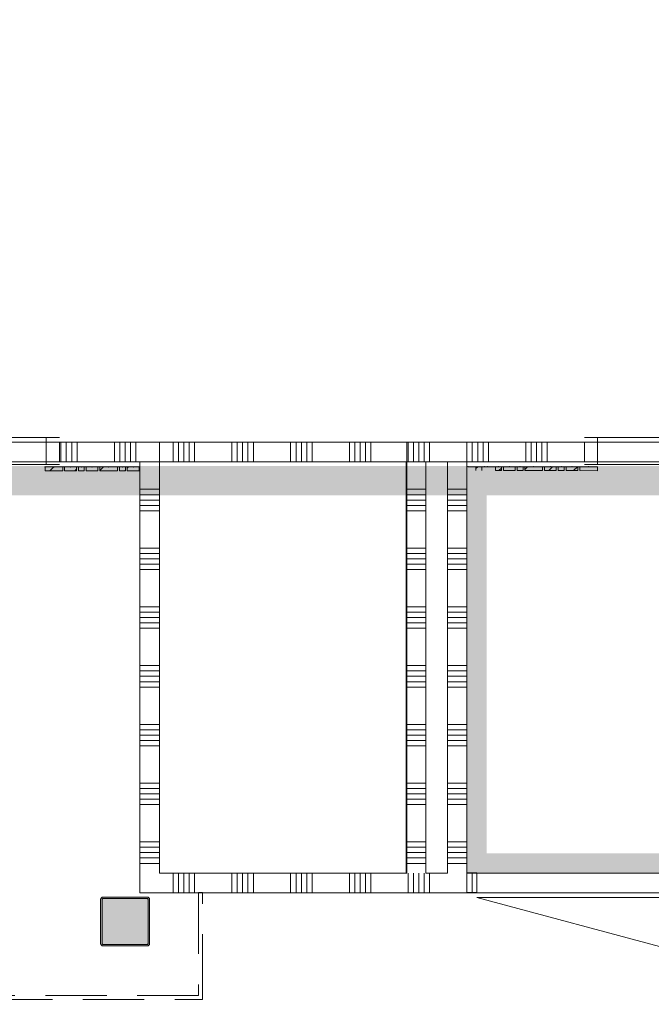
# Model space of a CAD drawing. Header units: millimetres. Extents: x -850 to 154668, y -24973 to 71030.
# Tile 34 of 212: x 57307 to 60531, y 8280 to 13308. Entities that reach past the tile are written whole.
import ezdxf

# ---------------------------------------------------------------- set-up
doc = ezdxf.new("R2010")
doc.units = ezdxf.units.MM
doc.header["$MEASUREMENT"] = 0
doc.linetypes.add('B0703', pattern=[468.700004, 312.5, -156.200004])
for name, color, linetype in [('Info Wandafwerking aanduiding', 7, 'Continuous'), ('Info Wandafwerking aanduiding Doorsnede-arcering', 7, 'Continuous'), ('New_22 NC Binnenwanden', 7, 'Continuous'), ('New_22 NC Binnenwanden Deuren', 7, 'Continuous'), ('New_22 NC Binnenwanden Doorsnede-arcering', 7, 'Continuous'), ('New_22 NC Binnenwanden Laagscheidingslijnen', 7, 'Continuous'), ('New_22 NC Binnenwanden Ramen', 7, 'Continuous'), ('New_23 Vloeren', 7, 'Continuous'), ('New_Info Wandafwerking aanduiding', 7, 'Continuous'), ('New_Info Wandafwerking aanduiding Doorsnede-arcering', 7, 'Continuous'), ('New_Z Ruimtefuncties Zone omranding', 7, 'Continuous'), ('S-COLS-____-OTLN.RVT S', 7, 'Continuous'), ('S-COLS-____-OTLN.RVT S 2D arcering', 7, 'Continuous')]:
    doc.layers.add(name, color=color, linetype=linetype)
pattern_1 = [(45, (0, 0), (-63.63961, 63.63961), [])]

# ---------------------------------------------------------------- blocks, each defined once
blk = doc.blocks.new('Slab_4_2', base_point=(42240, 24215))
at = {"layer": 'New_23 Vloeren', "color": 1, "linetype": 'Continuous', "lineweight": 0, "flags": 128}
blk.add_lwpolyline([(51510, 12150), (51510, 15160), (61810, 15160), (61810, 12150, -0.414214), (60810, 11150), (59283.4, 11150), (59283.4, 8949.2), (58020, 8949.2), (58020, 11150), (52510, 11150, -0.414214)], format="xyb", close=True, dxfattribs=at)
blk = doc.blocks.new('*X204')
at = {"layer": 'New_22 NC Binnenwanden Doorsnede-arcering', "color": 254, "linetype": 'Continuous', "lineweight": 0, "true_color": 0xe9ebeb}
for p, q in [((57920, 10909.7), (58020, 10909.7)), ((57920, 10882.3), (58020, 10882.3)), ((57920, 10854.9), (58020, 10854.9)), ((57920, 10827.4), (58020, 10827.4)), ((57920, 10800), (58020, 10800)), ((57920, 10609.7), (58020, 10609.7)), ((57920, 10582.3), (58020, 10582.3)), ((57920, 10554.9), (58020, 10554.9)), ((57920, 10527.4), (58020, 10527.4)), ((57920, 10500), (58020, 10500)), ((57920, 10309.7), (58020, 10309.7)), ((57920, 10282.3), (58020, 10282.3)), ((57920, 10254.9), (58020, 10254.9)), ((57920, 10227.4), (58020, 10227.4)), ((57920, 10200), (58020, 10200)), ((57920, 10009.7), (58020, 10009.7)), ((57920, 9982.3), (58020, 9982.3)), ((57920, 9954.9), (58020, 9954.9)), ((57920, 9927.4), (58020, 9927.4)), ((57920, 9900), (58020, 9900)), ((57920, 9709.7), (58020, 9709.7)), ((57920, 9682.3), (58020, 9682.3)), ((57920, 9654.9), (58020, 9654.9)), ((57920, 9627.4), (58020, 9627.4)), ((57920, 9600), (58020, 9600)), ((57920, 9409.7), (58020, 9409.7)), ((57920, 9382.3), (58020, 9382.3)), ((57920, 9354.9), (58020, 9354.9)), ((57920, 9327.4), (58020, 9327.4)), ((57920, 9300), (58020, 9300)), ((57920, 9109.7), (58020, 9109.7)), ((57920, 9082.3), (58020, 9082.3)), ((57920, 9054.9), (58020, 9054.9)), ((57920, 9027.4), (58020, 9027.4)), ((57920, 9000), (58020, 9000))]:
    blk.add_line(p, q, dxfattribs=at)
blk = doc.blocks.new('Wall_37_2', base_point=(58020, 8950))
at = {"layer": 'New_22 NC Binnenwanden', "color": 8, "linetype": 'Continuous', "lineweight": 0, "true_color": 0x778488, "flags": 128}
for points in [[(58020, 11050), (57920, 11050)], [(57920, 11050), (57920, 8850)], [(58020, 8950), (58020, 11050)], [(57920, 8850), (58020, 8850)]]:
    blk.add_lwpolyline(points, dxfattribs=at)
at = {"layer": 'New_22 NC Binnenwanden', "color": 8, "lineweight": 0, "true_color": 0x778488}
blk.add_blockref('*X204', (0, 0), dxfattribs=at)
blk = doc.blocks.new('*X208')
at = {"layer": 'New_22 NC Binnenwanden Doorsnede-arcering', "color": 254, "linetype": 'Continuous', "lineweight": 0, "true_color": 0xe9ebeb}
for p, q in [((58090.3, 8916), (58090.3, 8950)), ((58117.7, 8916), (58117.7, 8950)), ((58145.1, 8916), (58145.1, 8950)), ((58172.6, 8916), (58172.6, 8950)), ((58200, 8916), (58200, 8950)), ((58390.3, 8916), (58390.3, 8950)), ((58417.7, 8916), (58417.7, 8950)), ((58445.1, 8916), (58445.1, 8950)), ((58472.6, 8916), (58472.6, 8950)), ((58500, 8916), (58500, 8950)), ((58690.3, 8916), (58690.3, 8950)), ((58717.7, 8916), (58717.7, 8950)), ((58745.1, 8916), (58745.1, 8950)), ((58772.6, 8916), (58772.6, 8950)), ((58800, 8916), (58800, 8950)), ((58990.3, 8916), (58990.3, 8950)), ((59017.7, 8916), (59017.7, 8950)), ((59045.1, 8916), (59045.1, 8950)), ((59072.6, 8916), (59072.6, 8950)), ((59100, 8916), (59100, 8950)), ((59290.3, 8916), (59290.3, 8950)), ((59317.7, 8916), (59317.7, 8950)), ((59345.1, 8916), (59345.1, 8950)), ((59372.6, 8916), (59372.6, 8950)), ((59400, 8916), (59400, 8950)), ((58090.3, 8850), (58090.3, 8916)), ((58117.7, 8850), (58117.7, 8916)), ((58145.1, 8850), (58145.1, 8916)), ((58172.6, 8850), (58172.6, 8916)), ((58200, 8850), (58200, 8916)), ((58390.3, 8850), (58390.3, 8916)), ((58417.7, 8850), (58417.7, 8916)), ((58445.1, 8850), (58445.1, 8916)), ((58472.6, 8850), (58472.6, 8916)), ((58500, 8850), (58500, 8916)), ((58690.3, 8850), (58690.3, 8916)), ((58717.7, 8850), (58717.7, 8916)), ((58745.1, 8850), (58745.1, 8916)), ((58772.6, 8850), (58772.6, 8916)), ((58800, 8850), (58800, 8916)), ((58990.3, 8850), (58990.3, 8916)), ((59017.7, 8850), (59017.7, 8916)), ((59045.1, 8850), (59045.1, 8916)), ((59072.6, 8850), (59072.6, 8916)), ((59100, 8850), (59100, 8916)), ((59290.3, 8850), (59290.3, 8916)), ((59317.7, 8850), (59317.7, 8916)), ((59345.1, 8850), (59345.1, 8916)), ((59372.6, 8850), (59372.6, 8916)), ((59400, 8850), (59400, 8916))]:
    blk.add_line(p, q, dxfattribs=at)
blk = doc.blocks.new('Wall_38_2', base_point=(58020, 8950))
at = {"layer": 'New_22 NC Binnenwanden', "color": 8, "linetype": 'Continuous', "lineweight": 0, "true_color": 0x778488, "flags": 128}
for points in [[(59280.4, 8950), (58020, 8950)], [(59490.2, 8950), (59380.4, 8950)], [(59590.2, 8850), (59590.2, 8950)], [(58020, 8850), (59590.2, 8850)]]:
    blk.add_lwpolyline(points, dxfattribs=at)
at = {"layer": 'New_22 NC Binnenwanden', "color": 8, "lineweight": 0, "true_color": 0x778488}
blk.add_blockref('*X208', (0, 0), dxfattribs=at)
blk = doc.blocks.new('*X223')
at = {"layer": 'New_22 NC Binnenwanden Doorsnede-arcering', "color": 254, "linetype": 'Continuous', "lineweight": 0, "true_color": 0xe9ebeb}
for p, q in [((59590.3, 8916), (59590.3, 8950.8)), ((59617.7, 8916), (59617.7, 8950.8)), ((59590.3, 8850.8), (59590.3, 8916)), ((59617.7, 8850.8), (59617.7, 8916))]:
    blk.add_line(p, q, dxfattribs=at)
blk = doc.blocks.new('*X224')
at = {"layer": 'New_22 NC Binnenwanden Doorsnede-arcering', "color": 254, "linetype": 'Continuous', "lineweight": 0, "true_color": 0xe9ebeb}
for p, q in [((61090.3, 8916), (61090.3, 8950.8)), ((61117.7, 8916), (61117.7, 8950.8)), ((61145.1, 8916), (61145.1, 8950.8)), ((61172.6, 8916), (61172.6, 8950.8)), ((61200, 8916), (61200, 8950.8)), ((61390.3, 8916), (61390.3, 8950.8)), ((61417.7, 8916), (61417.7, 8950.8)), ((61445.1, 8916), (61445.1, 8950.8)), ((61472.6, 8916), (61472.6, 8950.8)), ((61500, 8916), (61500, 8950.8)), ((61690.3, 8916), (61690.3, 8950.8)), ((61717.7, 8916), (61717.7, 8950.8)), ((61745.1, 8916), (61745.1, 8950.8)), ((61772.6, 8916), (61772.6, 8950.8)), ((61800, 8916), (61800, 8950.8)), ((61090.3, 8850.8), (61090.3, 8916)), ((61117.7, 8850.8), (61117.7, 8916)), ((61145.1, 8850.8), (61145.1, 8916)), ((61172.6, 8850.8), (61172.6, 8916)), ((61200, 8850.8), (61200, 8916)), ((61390.3, 8850.8), (61390.3, 8916)), ((61417.7, 8850.8), (61417.7, 8916)), ((61445.1, 8850.8), (61445.1, 8916)), ((61472.6, 8850.8), (61472.6, 8916)), ((61500, 8850.8), (61500, 8916)), ((61690.3, 8850.8), (61690.3, 8916)), ((61717.7, 8850.8), (61717.7, 8916)), ((61745.1, 8850.8), (61745.1, 8916)), ((61772.6, 8863.4), (61772.6, 8916)), ((61800, 8890.8), (61800, 8916))]:
    blk.add_line(p, q, dxfattribs=at)
blk = doc.blocks.new('D1 zl1-b 22')
at = {"layer": 'New_22 NC Binnenwanden Deuren', "color": 1, "linetype": 'Continuous', "lineweight": 0}
for p, q in [((700, 0), (-321, 273.6)), ((-700, 0), (-357, 0)), ((700, 0), (-357, 0))]:
    blk.add_line(p, q, dxfattribs=at)
at = {"layer": 'New_22 NC Binnenwanden Deuren', "color": 7, "linetype": 'Continuous', "lineweight": 0}
for p, q in [((-700, -125), (-700, -25)), ((-700, -125), (-700, -25)), ((700, -125), (700, -25)), ((700, -125), (700, -25))]:
    blk.add_line(p, q, dxfattribs=at)
at = {"layer": 'New_22 NC Binnenwanden Deuren', "color": 1, "linetype": 'Continuous', "lineweight": 0}
blk.add_arc((700, 0), 1057, 165, 180, dxfattribs=at)
blk = doc.blocks.new('*X226')
at = {"layer": 'New_22 NC Binnenwanden Doorsnede-arcering', "color": 254, "linetype": 'Continuous', "lineweight": 0, "true_color": 0xe9ebeb}
for p, q in [((61772.6, 8850.8), (61772.6, 8863.4)), ((61800, 8850.8), (61800, 8890.8))]:
    blk.add_line(p, q, dxfattribs=at)
blk = doc.blocks.new('Wall_42_2', base_point=(59590.2, 8950.8))
at = {"layer": 'New_22 NC Binnenwanden', "color": 8, "linetype": 'Continuous', "lineweight": 0, "true_color": 0x778488}
for p, q in [((59640.2, 8950.8), (59640.2, 8850.8)), ((61040.2, 8950.8), (61040.2, 8850.8))]:
    blk.add_line(p, q, dxfattribs=at)
at = {"layer": 'New_22 NC Binnenwanden', "color": 8, "linetype": 'Continuous', "lineweight": 0, "true_color": 0x778488, "flags": 128}
for points in [[(59640.2, 8950.8), (59590.2, 8950.8)], [(59590.2, 8950.8), (59590.2, 8850.8)], [(61860, 8950.8), (61040.2, 8950.8)], [(61860, 8950.8), (61860, 8850.8)], [(59590.2, 8850.8), (59640.2, 8850.8)], [(61040.2, 8850.8), (61760, 8850.8)]]:
    blk.add_lwpolyline(points, dxfattribs=at)
at = {"layer": 'New_22 NC Binnenwanden Laagscheidingslijnen', "color": 8, "linetype": 'Continuous', "lineweight": 0, "true_color": 0x778488}
blk.add_line((61760, 8850.8), (61860, 8850.8), dxfattribs=at)
at = {"layer": 'New_22 NC Binnenwanden', "color": 8, "lineweight": 0, "true_color": 0x778488}
for name in ['*X223', '*X224', '*X226']:
    blk.add_blockref(name, (0, 0), dxfattribs=at)
at = {"layer": 'New_22 NC Binnenwanden Deuren', "color": 1, "linetype": 'Continuous', "lineweight": 0, "zscale": 1000, "rotation": 179.99999993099}
blk.add_blockref('D1 zl1-b 22', (60340.2, 8825.8), dxfattribs=at)
blk = doc.blocks.new('Curtain Wall_31_2')
at = {"layer": 'New_22 NC Binnenwanden Doorsnede-arcering', "linetype": 'Continuous', "lineweight": 0, "true_color": 0x000000}
h = blk.add_hatch(dxfattribs=at)
h.set_pattern_fill('310_Naaldhout__01__0002', color=18, style=0, pattern_type=2)
h.set_pattern_definition(pattern_1)
h.paths.add_polyline_path([(59726.5, 11005.1), (59726.5, 11025.1), (59636.5, 11025.1), (59636.5, 11005.1)])
h = blk.add_hatch(dxfattribs=at)
h.set_pattern_fill('310_Naaldhout__01__0002', color=18, style=0, pattern_type=2)
h.set_pattern_definition(pattern_1)
h.paths.add_polyline_path([(59726.5, 11005.1), (59726.5, 11025.1), (59666.5, 11025.1), (59666.5, 11005.1)])
h = blk.add_hatch(dxfattribs=at)
h.set_pattern_fill('310_Naaldhout__01__0002', color=18, style=0, pattern_type=2)
h.set_pattern_definition(pattern_1)
h.paths.add_polyline_path([(59766.5, 11005.1), (59766.5, 11025.1), (59736.5, 11025.1), (59736.5, 11005.1)])
h = blk.add_hatch(dxfattribs=at)
h.set_pattern_fill('310_Naaldhout__01__0002', color=18, style=0, pattern_type=2)
h.set_pattern_definition(pattern_1)
h.paths.add_polyline_path([(59836.5, 11005), (59836.5, 11025), (59776.5, 11025.1), (59776.5, 11005.1)])
h = blk.add_hatch(dxfattribs=at)
h.set_pattern_fill('310_Naaldhout__01__0002', color=18, style=0, pattern_type=2)
h.set_pattern_definition(pattern_1)
h.paths.add_polyline_path([(59876.5, 11005), (59876.5, 11025), (59846.5, 11025), (59846.5, 11005)])
h = blk.add_hatch(dxfattribs=at)
h.set_pattern_fill('310_Naaldhout__01__0002', color=18, style=0, pattern_type=2)
h.set_pattern_definition(pattern_1)
h.paths.add_polyline_path([(59976.5, 11005), (59976.5, 11025), (59886.5, 11025), (59886.5, 11005)])
h = blk.add_hatch(dxfattribs=at)
h.set_pattern_fill('310_Naaldhout__01__0002', color=18, style=0, pattern_type=2)
h.set_pattern_definition(pattern_1)
h.paths.add_polyline_path([(60046.5, 11005), (60046.5, 11025), (59986.5, 11025), (59986.5, 11005)])
h = blk.add_hatch(dxfattribs=at)
h.set_pattern_fill('310_Naaldhout__01__0002', color=18, style=0, pattern_type=2)
h.set_pattern_definition(pattern_1)
h.paths.add_polyline_path([(60086.5, 11005), (60086.5, 11025), (60056.5, 11025), (60056.5, 11005)])
h = blk.add_hatch(dxfattribs=at)
h.set_pattern_fill('310_Naaldhout__01__0002', color=18, style=0, pattern_type=2)
h.set_pattern_definition(pattern_1)
h.paths.add_polyline_path([(60156.5, 11005), (60156.5, 11025), (60096.5, 11025), (60096.5, 11005)])
h = blk.add_hatch(dxfattribs=at)
h.set_pattern_fill('310_Naaldhout__01__0002', color=18, style=0, pattern_type=2)
h.set_pattern_definition(pattern_1)
h.paths.add_polyline_path([(60256.5, 11004.9), (60256.5, 11024.9), (60166.5, 11025), (60166.5, 11005)])
at = {"layer": 'New_22 NC Binnenwanden', "color": 9, "linetype": 'B0703', "lineweight": 0}
for p, q in [((59596.5, 11025.1), (59681.5, 11025.1)), ((59681.5, 11025.1), (59696.5, 11025.1)), ((59696.5, 11025.1), (59751.5, 11025.1)), ((59751.5, 11025.1), (59806.5, 11025.1)), ((59806.5, 11025.1), (59861.5, 11025)), ((59861.5, 11025), (59931.5, 11025)), ((59931.5, 11025), (60016.5, 11025)), ((60016.5, 11025), (60071.5, 11025)), ((60071.5, 11025), (60126.5, 11025)), ((60126.5, 11025), (60211.5, 11025)), ((60211.5, 11025), (60256.5, 11024.9)), ((60256.5, 11024.9), (60256.5, 11024.9))]:
    blk.add_line(p, q, dxfattribs=at)
at = {"layer": 'New_22 NC Binnenwanden', "color": 1, "linetype": 'Continuous', "lineweight": 0}
for p, q in [((59681.5, 11025.1), (59596.5, 11025.1)), ((59696.5, 11025.1), (59681.5, 11025.1)), ((59751.5, 11025.1), (59696.5, 11025.1)), ((59806.5, 11025.1), (59751.5, 11025.1)), ((59861.5, 11025), (59806.5, 11025.1)), ((59931.5, 11025), (59861.5, 11025)), ((60016.5, 11025), (59931.5, 11025)), ((60071.5, 11025), (60016.5, 11025)), ((60126.5, 11025), (60071.5, 11025)), ((60211.5, 11025), (60126.5, 11025)), ((60256.5, 11024.9), (60211.5, 11025)), ((60256.5, 11024.9), (60256.5, 11024.9)), ((60256.5, 11024.9), (60256.5, 11024.9))]:
    blk.add_line(p, q, dxfattribs=at)
at = {"layer": 'New_22 NC Binnenwanden', "color": 7, "linetype": 'Continuous', "lineweight": 0}
for p, q in [((59636.5, 11025.1), (59636.5, 11005.1)), ((59666.5, 11025.1), (59666.5, 11005.1)), ((59736.5, 11025.1), (59736.5, 11005.1)), ((59766.5, 11025.1), (59736.5, 11025.1)), ((59766.5, 11025.1), (59766.5, 11005.1)), ((59776.5, 11025.1), (59776.5, 11005.1)), ((59776.5, 11025.1), (59836.5, 11025)), ((59836.5, 11025), (59836.5, 11005)), ((59846.5, 11025), (59846.5, 11005)), ((59876.5, 11025), (59846.5, 11025)), ((59876.5, 11025), (59876.5, 11005)), ((59886.5, 11025), (59886.5, 11005)), ((59886.5, 11025), (59976.5, 11025)), ((59976.5, 11025), (59976.5, 11005)), ((59986.5, 11025), (59986.5, 11005)), ((59986.5, 11025), (60046.5, 11025)), ((60046.5, 11025), (60046.5, 11005)), ((60056.5, 11025), (60056.5, 11005)), ((60086.5, 11025), (60056.5, 11025)), ((60086.5, 11025), (60086.5, 11005)), ((60096.5, 11025), (60096.5, 11005)), ((60096.5, 11025), (60156.5, 11025)), ((60156.5, 11025), (60156.5, 11005)), ((60166.5, 11025), (60166.5, 11005)), ((60166.5, 11025), (60256.5, 11024.9)), ((60256.5, 11024.9), (60256.5, 11004.9)), ((59766.5, 11005.1), (59736.5, 11005.1)), ((59776.5, 11005.1), (59836.5, 11005)), ((59876.5, 11005), (59846.5, 11005)), ((59886.5, 11005), (59976.5, 11005)), ((59986.5, 11005), (60046.5, 11005)), ((60086.5, 11005), (60056.5, 11005)), ((60096.5, 11005), (60156.5, 11005)), ((60166.5, 11005), (60256.5, 11004.9))]:
    blk.add_line(p, q, dxfattribs=at)
at = {"layer": 'New_22 NC Binnenwanden', "color": 9, "linetype": 'B0703', "lineweight": 0}
for p in [(59596.5, 11025.1), (59681.5, 11025.1), (59696.5, 11025.1), (59696.5, 11025.1), (59751.5, 11025.1), (59806.5, 11025.1), (59861.5, 11025), (59931.5, 11025), (60016.5, 11025), (60071.5, 11025), (60126.5, 11025), (60211.5, 11025)]:
    blk.add_point(p, dxfattribs=at)
at = {"layer": 'New_22 NC Binnenwanden', "color": 1, "linetype": 'Continuous', "lineweight": 0}
for p in [(59596.5, 11025.1), (59596.5, 11025.1), (59681.5, 11025.1), (59681.5, 11025.1), (59696.5, 11025.1), (59696.5, 11025.1), (59751.5, 11025.1), (59751.5, 11025.1), (59806.5, 11025.1), (59806.5, 11025.1), (59861.5, 11025), (59861.5, 11025), (59931.5, 11025), (59931.5, 11025), (60016.5, 11025), (60016.5, 11025), (60071.5, 11025), (60071.5, 11025), (60126.5, 11025), (60126.5, 11025), (60211.5, 11025), (60211.5, 11025)]:
    blk.add_point(p, dxfattribs=at)
blk = doc.blocks.new('Curtain Wall_97_2')
at = {"layer": 'New_22 NC Binnenwanden Doorsnede-arcering', "linetype": 'Continuous', "lineweight": 0, "true_color": 0x000000}
h = blk.add_hatch(dxfattribs=at)
h.set_pattern_fill('310_Naaldhout__01__0002', color=18, style=0, pattern_type=2)
h.set_pattern_definition(pattern_1)
h.paths.add_polyline_path([(57436.6, 11004), (57526.6, 11004), (57526.6, 11024), (57436.6, 11024)])
h = blk.add_hatch(dxfattribs=at)
h.set_pattern_fill('310_Naaldhout__01__0002', color=18, style=0, pattern_type=2)
h.set_pattern_definition(pattern_1)
h.paths.add_polyline_path([(57536.6, 11004), (57596.6, 11004), (57596.6, 11024), (57536.6, 11024)])
h = blk.add_hatch(dxfattribs=at)
h.set_pattern_fill('310_Naaldhout__01__0002', color=18, style=0, pattern_type=2)
h.set_pattern_definition(pattern_1)
h.paths.add_polyline_path([(57606.6, 11004), (57636.6, 11004), (57636.6, 11024), (57606.6, 11024)])
h = blk.add_hatch(dxfattribs=at)
h.set_pattern_fill('310_Naaldhout__01__0002', color=18, style=0, pattern_type=2)
h.set_pattern_definition(pattern_1)
h.paths.add_polyline_path([(57646.6, 11004), (57706.6, 11004), (57706.6, 11024), (57646.6, 11024)])
h = blk.add_hatch(dxfattribs=at)
h.set_pattern_fill('310_Naaldhout__01__0002', color=18, style=0, pattern_type=2)
h.set_pattern_definition(pattern_1)
h.paths.add_polyline_path([(57716.6, 11004), (57806.6, 11004), (57806.6, 11024), (57716.6, 11024)])
h = blk.add_hatch(dxfattribs=at)
h.set_pattern_fill('310_Naaldhout__01__0002', color=18, style=0, pattern_type=2)
h.set_pattern_definition(pattern_1)
h.paths.add_polyline_path([(57816.6, 11004), (57846.6, 11004), (57846.6, 11024), (57816.6, 11024)])
h = blk.add_hatch(dxfattribs=at)
h.set_pattern_fill('310_Naaldhout__01__0002', color=18, style=0, pattern_type=2)
h.set_pattern_definition(pattern_1)
h.paths.add_polyline_path([(57856.6, 11004), (57916.6, 11004), (57916.6, 11024), (57856.6, 11024)])
at = {"layer": 'New_22 NC Binnenwanden', "color": 9, "linetype": 'B0703', "lineweight": 0}
for p, q in [((57436.6, 11024), (57436.6, 11024)), ((57481.6, 11024), (57436.6, 11024)), ((57566.6, 11024), (57481.6, 11024)), ((57621.6, 11024), (57566.6, 11024)), ((57676.6, 11024), (57621.6, 11024)), ((57761.6, 11024), (57676.6, 11024)), ((57831.6, 11024), (57761.6, 11024)), ((57886.6, 11024), (57831.6, 11024)), ((57916.6, 11024), (57886.6, 11024))]:
    blk.add_line(p, q, dxfattribs=at)
at = {"layer": 'New_22 NC Binnenwanden', "color": 1, "linetype": 'Continuous', "lineweight": 0}
for p, q in [((57436.6, 11024), (57481.6, 11024)), ((57436.6, 11024), (57436.6, 11024)), ((57481.6, 11024), (57566.6, 11024)), ((57566.6, 11024), (57621.6, 11024)), ((57621.6, 11024), (57676.6, 11024)), ((57676.6, 11024), (57761.6, 11024)), ((57761.6, 11024), (57831.6, 11024)), ((57831.6, 11024), (57886.6, 11024)), ((57886.6, 11024), (57916.6, 11024)), ((57916.6, 11024), (57916.6, 11024))]:
    blk.add_line(p, q, dxfattribs=at)
at = {"layer": 'New_22 NC Binnenwanden', "color": 7, "linetype": 'Continuous', "lineweight": 0}
for p, q in [((57436.6, 11024), (57436.6, 11004)), ((57526.6, 11024), (57436.6, 11024)), ((57526.6, 11024), (57526.6, 11004)), ((57536.6, 11024), (57536.6, 11004)), ((57596.6, 11024), (57536.6, 11024)), ((57596.6, 11024), (57596.6, 11004)), ((57606.6, 11024), (57606.6, 11004)), ((57636.6, 11024), (57606.6, 11024)), ((57636.6, 11024), (57636.6, 11004)), ((57646.6, 11024), (57646.6, 11004)), ((57706.6, 11024), (57646.6, 11024)), ((57706.6, 11024), (57706.6, 11004)), ((57716.6, 11024), (57716.6, 11004)), ((57806.6, 11024), (57716.6, 11024)), ((57806.6, 11024), (57806.6, 11004)), ((57816.6, 11024), (57816.6, 11004)), ((57846.6, 11024), (57816.6, 11024)), ((57846.6, 11024), (57846.6, 11004)), ((57856.6, 11024), (57856.6, 11004)), ((57916.6, 11024), (57856.6, 11024)), ((57916.6, 11024), (57916.6, 11004)), ((57526.6, 11004), (57436.6, 11004)), ((57596.6, 11004), (57536.6, 11004)), ((57636.6, 11004), (57606.6, 11004)), ((57706.6, 11004), (57646.6, 11004)), ((57806.6, 11004), (57716.6, 11004)), ((57846.6, 11004), (57816.6, 11004)), ((57916.6, 11004), (57856.6, 11004))]:
    blk.add_line(p, q, dxfattribs=at)
at = {"layer": 'New_22 NC Binnenwanden', "color": 1, "linetype": 'Continuous', "lineweight": 0}
for p in [(57436.6, 11024), (57481.6, 11024), (57481.6, 11024), (57566.6, 11024), (57566.6, 11024), (57621.6, 11024), (57621.6, 11024), (57676.6, 11024), (57676.6, 11024), (57761.6, 11024), (57761.6, 11024), (57831.6, 11024), (57831.6, 11024), (57886.6, 11024), (57886.6, 11024), (57916.6, 11024)]:
    blk.add_point(p, dxfattribs=at)
at = {"layer": 'New_22 NC Binnenwanden', "color": 9, "linetype": 'B0703', "lineweight": 0}
for p in [(57481.6, 11024), (57566.6, 11024), (57621.6, 11024), (57676.6, 11024), (57761.6, 11024), (57831.6, 11024), (57886.6, 11024), (57916.6, 11024)]:
    blk.add_point(p, dxfattribs=at)
blk = doc.blocks.new('*X624')
at = {"layer": 'New_22 NC Binnenwanden Doorsnede-arcering', "color": 254, "linetype": 'Continuous', "lineweight": 0, "true_color": 0xe9ebeb}
for p, q in [((57517.7, 11055.8), (57517.7, 11150)), ((57545.1, 11055.8), (57545.1, 11150)), ((57572.6, 11055.8), (57572.6, 11150)), ((57600, 11055.8), (57600, 11150)), ((57790.3, 11055.8), (57790.3, 11150)), ((57817.7, 11055.8), (57817.7, 11150)), ((57845.1, 11055.8), (57845.1, 11150)), ((57872.6, 11055.8), (57872.6, 11150)), ((57900, 11055.8), (57900, 11150)), ((58090.3, 11055.8), (58090.3, 11150)), ((58117.7, 11055.8), (58117.7, 11150)), ((58145.1, 11055.8), (58145.1, 11150)), ((58172.6, 11055.8), (58172.6, 11150)), ((58200, 11055.8), (58200, 11150)), ((58390.3, 11055.8), (58390.3, 11150)), ((58417.7, 11055.8), (58417.7, 11150)), ((58445.1, 11055.8), (58445.1, 11150)), ((58472.6, 11055.8), (58472.6, 11150)), ((58500, 11055.8), (58500, 11150)), ((58690.3, 11055.8), (58690.3, 11150)), ((58717.7, 11055.8), (58717.7, 11150)), ((58745.1, 11055.8), (58745.1, 11150)), ((58772.6, 11055.8), (58772.6, 11150)), ((58800, 11055.8), (58800, 11150)), ((58990.3, 11055.8), (58990.3, 11150)), ((59017.7, 11055.8), (59017.7, 11150)), ((59045.1, 11055.8), (59045.1, 11150)), ((59072.6, 11055.8), (59072.6, 11150)), ((59100, 11055.8), (59100, 11150)), ((59290.3, 11055.8), (59290.3, 11150)), ((59317.7, 11055.8), (59317.7, 11150)), ((59345.1, 11055.8), (59345.1, 11150)), ((59372.6, 11055.8), (59372.6, 11150)), ((59400, 11055.8), (59400, 11150)), ((59590.3, 11055.8), (59590.3, 11150)), ((59617.7, 11055.8), (59617.7, 11150)), ((59645.1, 11055.8), (59645.1, 11150)), ((59672.6, 11055.8), (59672.6, 11150)), ((59700, 11055.8), (59700, 11150)), ((59890.3, 11055.8), (59890.3, 11150)), ((59917.7, 11055.8), (59917.7, 11150)), ((59945.1, 11055.8), (59945.1, 11150)), ((59972.6, 11055.8), (59972.6, 11150)), ((60000, 11055.8), (60000, 11150)), ((57517.7, 11050), (57517.7, 11055.8)), ((57545.1, 11050), (57545.1, 11055.8)), ((57572.6, 11050), (57572.6, 11055.8)), ((57600, 11050), (57600, 11055.8)), ((57790.3, 11050), (57790.3, 11055.8)), ((57817.7, 11050), (57817.7, 11055.8)), ((57845.1, 11050), (57845.1, 11055.8)), ((57872.6, 11050), (57872.6, 11055.8)), ((57900, 11050), (57900, 11055.8)), ((58090.3, 11050), (58090.3, 11055.8)), ((58117.7, 11050), (58117.7, 11055.8)), ((58145.1, 11050), (58145.1, 11055.8)), ((58172.6, 11050), (58172.6, 11055.8)), ((58200, 11050), (58200, 11055.8)), ((58390.3, 11050), (58390.3, 11055.8)), ((58417.7, 11050), (58417.7, 11055.8)), ((58445.1, 11050), (58445.1, 11055.8)), ((58472.6, 11050), (58472.6, 11055.8)), ((58500, 11050), (58500, 11055.8)), ((58690.3, 11050), (58690.3, 11055.8)), ((58717.7, 11050), (58717.7, 11055.8)), ((58745.1, 11050), (58745.1, 11055.8)), ((58772.6, 11050), (58772.6, 11055.8)), ((58800, 11050), (58800, 11055.8)), ((58990.3, 11050), (58990.3, 11055.8)), ((59017.7, 11050), (59017.7, 11055.8)), ((59045.1, 11050), (59045.1, 11055.8)), ((59072.6, 11050), (59072.6, 11055.8)), ((59100, 11050), (59100, 11055.8)), ((59290.3, 11050), (59290.3, 11055.8)), ((59317.7, 11050), (59317.7, 11055.8)), ((59345.1, 11050), (59345.1, 11055.8)), ((59372.6, 11050), (59372.6, 11055.8)), ((59400, 11050), (59400, 11055.8)), ((59590.3, 11050), (59590.3, 11055.8)), ((59617.7, 11050), (59617.7, 11055.8)), ((59645.1, 11050), (59645.1, 11055.8)), ((59672.6, 11050), (59672.6, 11055.8)), ((59700, 11050), (59700, 11055.8)), ((59890.3, 11050), (59890.3, 11055.8)), ((59917.7, 11050), (59917.7, 11055.8)), ((59945.1, 11050), (59945.1, 11055.8)), ((59972.6, 11050), (59972.6, 11055.8)), ((60000, 11050), (60000, 11055.8))]:
    blk.add_line(p, q, dxfattribs=at)
blk = doc.blocks.new('R2 bl ol 22')
at = {"layer": 'New_22 NC Binnenwanden Ramen', "color": 1, "linetype": 'Continuous', "lineweight": 0}
for p, q in [((-500, 0), (-433, 0)), ((-433, 0), (-433, -139)), ((-433, 0), (-33.5, 0)), ((-33.5, -139), (-33.5, 0)), ((-33.5, 0), (0, 0)), ((0, 0), (33.5, 0)), ((33.5, 0), (33.5, -139)), ((33.5, 0), (433, 0)), ((433, -139), (433, 0)), ((433, 0), (500, 0)), ((-433, -139), (-500, -139)), ((-33.5, -139), (-433, -139)), ((0, -139), (-33.5, -139)), ((33.5, -139), (0, -139)), ((433, -139), (33.5, -139)), ((500, -139), (433, -139))]:
    blk.add_line(p, q, dxfattribs=at)
at = {"layer": 'New_22 NC Binnenwanden Ramen', "color": 9, "linetype": 'Continuous', "lineweight": 0}
for p, q in [((-500, -14), (500, -14)), ((-500, -114), (500, -114))]:
    blk.add_line(p, q, dxfattribs=at)
at = {"layer": 'New_22 NC Binnenwanden Ramen', "color": 7, "linetype": 'Continuous', "lineweight": 0}
for p, q in [((-500, -14), (-500, -114)), ((-500, -14), (-500, -114)), ((500, -14), (500, -114)), ((500, -14), (500, -114))]:
    blk.add_line(p, q, dxfattribs=at)
blk = doc.blocks.new('R1 22_6')
at = {"layer": 'New_22 NC Binnenwanden Ramen', "color": 1, "linetype": 'Continuous', "lineweight": 0}
for p, q in [((-250, 0), (-183, 0)), ((-183, 0), (-183, -139)), ((-183, 0), (183, 0)), ((183, -139), (183, 0)), ((183, 0), (250, 0)), ((-183, -139), (-250, -139)), ((183, -139), (-183, -139)), ((250, -139), (183, -139))]:
    blk.add_line(p, q, dxfattribs=at)
at = {"layer": 'New_22 NC Binnenwanden Ramen', "color": 9, "linetype": 'Continuous', "lineweight": 0}
for p, q in [((-250, -14), (250, -14)), ((-250, -114), (250, -114))]:
    blk.add_line(p, q, dxfattribs=at)
at = {"layer": 'New_22 NC Binnenwanden Ramen', "color": 7, "linetype": 'Continuous', "lineweight": 0}
for p, q in [((-250, -14), (-250, -114)), ((-250, -14), (-250, -114)), ((250, -14), (250, -114)), ((250, -14), (250, -114))]:
    blk.add_line(p, q, dxfattribs=at)
blk = doc.blocks.new('Wall_89_2', base_point=(52510, 11150))
at = {"layer": 'New_22 NC Binnenwanden', "color": 8, "linetype": 'Continuous', "lineweight": 0, "true_color": 0x778488}
for p, q in [((57510, 11050), (57510, 11150)), ((60190.2, 11050), (60190.2, 11150))]:
    blk.add_line(p, q, dxfattribs=at)
at = {"layer": 'New_22 NC Binnenwanden', "color": 8, "linetype": 'Continuous', "lineweight": 0, "true_color": 0x778488, "flags": 128}
for points in [[(60190.2, 11150), (57510, 11150)], [(57510, 11050), (60190.2, 11050)]]:
    blk.add_lwpolyline(points, dxfattribs=at)
at = {"layer": 'New_22 NC Binnenwanden', "color": 8, "lineweight": 0, "true_color": 0x778488}
blk.add_blockref('*X624', (0, 0), dxfattribs=at)
at = {"layer": 'New_22 NC Binnenwanden Ramen', "color": 1, "linetype": 'Continuous', "lineweight": 0, "zscale": 1000, "rotation": 179.9999899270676}
blk.add_blockref('R2 bl ol 22', (57010, 11036), dxfattribs=at)
at = {"layer": 'New_22 NC Binnenwanden Ramen', "color": 1, "linetype": 'Continuous', "lineweight": 0, "xscale": -1, "zscale": 1000, "rotation": 179.9999899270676}
blk.add_blockref('R1 22_6', (60440.2, 11036), dxfattribs=at)
blk = doc.blocks.new('Wall_110_2', base_point=(53412, 8325))
at = {"layer": 'New_22 NC Binnenwanden', "color": 8, "linetype": 'B0703', "lineweight": 0, "true_color": 0x778488, "flags": 128}
for points in [[(58220, 8325), (53412, 8325)], [(53412, 8305), (53412, 8325)], [(53412, 8305), (58240, 8305)], [(58240, 8305), (58240, 8325)]]:
    blk.add_lwpolyline(points, dxfattribs=at)
blk = doc.blocks.new('*X1279')
at = {"layer": 'New_22 NC Binnenwanden Doorsnede-arcering', "color": 254, "linetype": 'Continuous', "lineweight": 0, "true_color": 0xe9ebeb}
for p, q in [((59490.2, 10909.7), (59558.6, 10909.7)), ((59558.6, 10909.7), (59590.2, 10909.7)), ((59490.2, 10882.3), (59558.6, 10882.3)), ((59558.6, 10882.3), (59590.2, 10882.3)), ((59490.2, 10854.9), (59558.6, 10854.9)), ((59490.2, 10827.4), (59558.6, 10827.4)), ((59558.6, 10854.9), (59590.2, 10854.9)), ((59558.6, 10827.4), (59590.2, 10827.4)), ((59490.2, 10800), (59558.6, 10800)), ((59558.6, 10800), (59590.2, 10800)), ((59490.2, 10609.7), (59558.6, 10609.7)), ((59558.6, 10609.7), (59590.2, 10609.7)), ((59490.2, 10582.3), (59558.6, 10582.3)), ((59558.6, 10582.3), (59590.2, 10582.3)), ((59490.2, 10554.9), (59558.6, 10554.9)), ((59490.2, 10527.4), (59558.6, 10527.4)), ((59558.6, 10554.9), (59590.2, 10554.9)), ((59558.6, 10527.4), (59590.2, 10527.4)), ((59490.2, 10500), (59558.6, 10500)), ((59558.6, 10500), (59590.2, 10500)), ((59490.2, 10309.7), (59558.6, 10309.7)), ((59558.6, 10309.7), (59590.2, 10309.7)), ((59490.2, 10282.3), (59558.6, 10282.3)), ((59558.6, 10282.3), (59590.2, 10282.3)), ((59490.2, 10254.9), (59558.6, 10254.9)), ((59490.2, 10227.4), (59558.6, 10227.4)), ((59558.6, 10254.9), (59590.2, 10254.9)), ((59558.6, 10227.4), (59590.2, 10227.4)), ((59490.2, 10200), (59558.6, 10200)), ((59558.6, 10200), (59590.2, 10200)), ((59490.2, 10009.7), (59558.6, 10009.7)), ((59558.6, 10009.7), (59590.2, 10009.7)), ((59490.2, 9982.3), (59558.6, 9982.3)), ((59490.2, 9954.9), (59558.6, 9954.9)), ((59558.6, 9982.3), (59590.2, 9982.3)), ((59558.6, 9954.9), (59590.2, 9954.9)), ((59490.2, 9927.4), (59558.6, 9927.4)), ((59558.6, 9927.4), (59590.2, 9927.4)), ((59490.2, 9900), (59558.6, 9900)), ((59558.6, 9900), (59590.2, 9900)), ((59490.2, 9709.7), (59558.6, 9709.7)), ((59558.6, 9709.7), (59590.2, 9709.7)), ((59490.2, 9682.3), (59558.6, 9682.3)), ((59490.2, 9654.9), (59558.6, 9654.9)), ((59558.6, 9682.3), (59590.2, 9682.3)), ((59558.6, 9654.9), (59590.2, 9654.9)), ((59490.2, 9627.4), (59558.6, 9627.4)), ((59558.6, 9627.4), (59590.2, 9627.4)), ((59490.2, 9600), (59558.6, 9600)), ((59558.6, 9600), (59590.2, 9600)), ((59490.2, 9409.7), (59558.6, 9409.7)), ((59558.6, 9409.7), (59590.2, 9409.7)), ((59490.2, 9382.3), (59558.6, 9382.3)), ((59490.2, 9354.9), (59558.6, 9354.9)), ((59558.6, 9382.3), (59590.2, 9382.3)), ((59558.6, 9354.9), (59590.2, 9354.9)), ((59490.2, 9327.4), (59558.6, 9327.4)), ((59558.6, 9327.4), (59590.2, 9327.4)), ((59490.2, 9300), (59558.6, 9300)), ((59558.6, 9300), (59590.2, 9300)), ((59490.2, 9109.7), (59558.6, 9109.7)), ((59558.6, 9109.7), (59590.2, 9109.7)), ((59490.2, 9082.3), (59558.6, 9082.3)), ((59490.2, 9054.9), (59558.6, 9054.9)), ((59558.6, 9082.3), (59590.2, 9082.3)), ((59558.6, 9054.9), (59590.2, 9054.9)), ((59490.2, 9027.4), (59558.6, 9027.4)), ((59490.2, 9000), (59558.6, 9000)), ((59558.6, 9027.4), (59590.2, 9027.4)), ((59558.6, 9000), (59590.2, 9000))]:
    blk.add_line(p, q, dxfattribs=at)
blk = doc.blocks.new('Wall_184_2', base_point=(59590.2, 8950))
at = {"layer": 'New_22 NC Binnenwanden', "color": 8, "linetype": 'Continuous', "lineweight": 0, "true_color": 0x778488, "flags": 128}
for points in [[(59590.2, 11050), (59490.2, 11050)], [(59490.2, 11050), (59490.2, 8950)], [(59590.2, 8950), (59590.2, 11050)]]:
    blk.add_lwpolyline(points, dxfattribs=at)
at = {"layer": 'New_22 NC Binnenwanden', "color": 8, "lineweight": 0, "true_color": 0x778488}
blk.add_blockref('*X1279', (0, 0), dxfattribs=at)
blk = doc.blocks.new('Wall_205_2', base_point=(58220, 8325))
at = {"layer": 'New_22 NC Binnenwanden', "color": 8, "linetype": 'B0703', "lineweight": 0, "true_color": 0x778488, "flags": 128}
for points in [[(58240, 8850.5), (58220, 8850.5)], [(58220, 8850.5), (58220, 8325)], [(58240, 8325), (58240, 8850.5)]]:
    blk.add_lwpolyline(points, dxfattribs=at)
blk = doc.blocks.new('Wall_371_2', base_point=(61860, 8950.8))
at = {"layer": 'Info Wandafwerking aanduiding Doorsnede-arcering', "linetype": 'Continuous', "lineweight": 0}
for points in [[(59690.2, 9050.8), (59590.2, 8950.8), (59690.2, 8950.8)], [(59590.2, 9050.8), (59590.2, 8950.8), (59690.2, 9050.8)], [(61860, 9050.8), (59690.2, 9050.8), (59690.2, 8950.8), (61860, 8950.8)]]:
    blk.add_hatch(color=1, dxfattribs=at).paths.add_polyline_path(points)
at = {"layer": 'Info Wandafwerking aanduiding', "color": 9, "linetype": 'Continuous', "lineweight": 0, "flags": 128}
blk.add_lwpolyline([(59590.2, 8950.8), (59590.2, 9050.8)], dxfattribs=at)
blk = doc.blocks.new('Wall_372_2', base_point=(59590.2, 8950.8))
at = {"layer": 'Info Wandafwerking aanduiding Doorsnede-arcering', "linetype": 'Continuous', "lineweight": 0}
for points in [[(59590.2, 10878.7), (59690.2, 10878.7), (59690.2, 11028.7), (59590.2, 11028.7)], [(59690.2, 9050.8), (59690.2, 10878.7), (59590.2, 10878.7), (59590.2, 9050.8)]]:
    blk.add_hatch(color=1, dxfattribs=at).paths.add_polyline_path(points)
blk = doc.blocks.new('Column 268[108]_2', base_point=(0.5, 3))
at = {"layer": 'S-COLS-____-OTLN.RVT S 2D arcering', "linetype": 'Continuous', "lineweight": 0, "true_color": 0x778488}
h = blk.add_hatch(color=8, dxfattribs=at)
h.paths.add_polyline_path([(57720.5, 8591), (57721.5, 8586), (57724.3, 8581.8), (57728.5, 8578.9), (57733.5, 8578), (57957.5, 8578), (57962.5, 8578.9), (57966.7, 8581.8), (57969.5, 8586), (57970.5, 8591), (57970.5, 8815), (57969.5, 8819.9), (57966.7, 8824.1), (57962.5, 8827), (57957.5, 8828), (57733.5, 8828), (57728.5, 8827), (57724.3, 8824.1), (57721.5, 8819.9), (57720.5, 8815)])
h.paths.add_polyline_path([(57957.5, 8586), (57733.5, 8586), (57731.6, 8586.3), (57730, 8587.4), (57728.9, 8589), (57728.5, 8591), (57728.5, 8815), (57728.9, 8816.9), (57730, 8818.5), (57731.6, 8819.6), (57733.5, 8820), (57957.5, 8820), (57959.4, 8819.6), (57961.1, 8818.5), (57962.1, 8816.9), (57962.5, 8815), (57962.5, 8591), (57962.1, 8589), (57961.1, 8587.4), (57959.4, 8586.3)], flags=0)
blk.add_hatch(color=8, dxfattribs=at).paths.add_polyline_path([(57957.5, 8820), (57733.5, 8820), (57731.6, 8819.6), (57730, 8818.5), (57728.9, 8816.9), (57728.5, 8815), (57728.5, 8591), (57728.9, 8589), (57730, 8587.4), (57731.6, 8586.3), (57733.5, 8586), (57957.5, 8586), (57959.4, 8586.3), (57961.1, 8587.4), (57962.1, 8589), (57962.5, 8591), (57962.5, 8815), (57962.1, 8816.9), (57961.1, 8818.5), (57959.4, 8819.6)])
at = {"layer": 'S-COLS-____-OTLN.RVT S', "color": 1, "linetype": 'Continuous', "lineweight": 0}
for p, q in [((57721.5, 8819.9), (57720.5, 8815)), ((57720.5, 8815), (57720.5, 8591)), ((57724.3, 8824.1), (57721.5, 8819.9)), ((57728.5, 8827), (57724.3, 8824.1)), ((57733.5, 8828), (57728.5, 8827)), ((57728.5, 8815), (57728.9, 8816.9)), ((57728.5, 8591), (57728.5, 8815)), ((57728.9, 8816.9), (57730, 8818.5)), ((57730, 8818.5), (57731.6, 8819.6)), ((57731.6, 8819.6), (57733.5, 8820)), ((57957.5, 8828), (57733.5, 8828)), ((57733.5, 8820), (57957.5, 8820)), ((57962.5, 8827), (57957.5, 8828)), ((57957.5, 8820), (57959.4, 8819.6)), ((57959.4, 8819.6), (57961.1, 8818.5)), ((57961.1, 8818.5), (57962.1, 8816.9)), ((57962.1, 8816.9), (57962.5, 8815)), ((57966.7, 8824.1), (57962.5, 8827)), ((57962.5, 8815), (57962.5, 8591)), ((57969.5, 8819.9), (57966.7, 8824.1)), ((57970.5, 8815), (57969.5, 8819.9)), ((57970.5, 8591), (57970.5, 8815)), ((57720.5, 8591), (57721.5, 8586)), ((57721.5, 8586), (57724.3, 8581.8)), ((57724.3, 8581.8), (57728.5, 8578.9)), ((57728.9, 8589), (57728.5, 8591)), ((57728.5, 8578.9), (57733.5, 8578)), ((57730, 8587.4), (57728.9, 8589)), ((57731.6, 8586.3), (57730, 8587.4)), ((57733.5, 8586), (57731.6, 8586.3)), ((57957.5, 8586), (57733.5, 8586)), ((57733.5, 8578), (57957.5, 8578)), ((57959.4, 8586.3), (57957.5, 8586)), ((57957.5, 8578), (57962.5, 8578.9)), ((57961.1, 8587.4), (57959.4, 8586.3)), ((57962.1, 8589), (57961.1, 8587.4)), ((57962.5, 8591), (57962.1, 8589)), ((57962.5, 8578.9), (57966.7, 8581.8)), ((57966.7, 8581.8), (57969.5, 8586)), ((57969.5, 8586), (57970.5, 8591))]:
    blk.add_line(p, q, dxfattribs=at)
blk = doc.blocks.new('*X2552')
at = {"layer": 'New_22 NC Binnenwanden Doorsnede-arcering', "color": 254, "linetype": 'Continuous', "lineweight": 0, "true_color": 0xe9ebeb}
for p, q in [((59280.4, 10909.7), (59380.4, 10909.7)), ((59280.4, 10882.3), (59380.4, 10882.3)), ((59280.4, 10854.9), (59380.4, 10854.9)), ((59280.4, 10827.4), (59380.4, 10827.4)), ((59280.4, 10800), (59380.4, 10800)), ((59280.4, 10609.7), (59380.4, 10609.7)), ((59280.4, 10582.3), (59380.4, 10582.3)), ((59280.4, 10554.9), (59380.4, 10554.9)), ((59280.4, 10527.4), (59380.4, 10527.4)), ((59280.4, 10500), (59380.4, 10500)), ((59280.4, 10309.7), (59380.4, 10309.7)), ((59280.4, 10282.3), (59380.4, 10282.3)), ((59280.4, 10254.9), (59380.4, 10254.9)), ((59280.4, 10227.4), (59380.4, 10227.4)), ((59280.4, 10200), (59380.4, 10200)), ((59280.4, 10009.7), (59380.4, 10009.7)), ((59280.4, 9982.3), (59380.4, 9982.3)), ((59280.4, 9954.9), (59380.4, 9954.9)), ((59280.4, 9927.4), (59380.4, 9927.4)), ((59280.4, 9900), (59380.4, 9900)), ((59280.4, 9709.7), (59380.4, 9709.7)), ((59280.4, 9682.3), (59380.4, 9682.3)), ((59280.4, 9654.9), (59380.4, 9654.9)), ((59280.4, 9627.4), (59380.4, 9627.4)), ((59280.4, 9600), (59380.4, 9600)), ((59280.4, 9409.7), (59380.4, 9409.7)), ((59280.4, 9382.3), (59380.4, 9382.3)), ((59280.4, 9354.9), (59380.4, 9354.9)), ((59280.4, 9327.4), (59380.4, 9327.4)), ((59280.4, 9300), (59380.4, 9300)), ((59280.4, 9109.7), (59380.4, 9109.7)), ((59280.4, 9082.3), (59380.4, 9082.3)), ((59280.4, 9054.9), (59380.4, 9054.9)), ((59280.4, 9027.4), (59380.4, 9027.4)), ((59280.4, 9000), (59380.4, 9000))]:
    blk.add_line(p, q, dxfattribs=at)
blk = doc.blocks.new('Wall_502_2', base_point=(59330.4, 8950))
at = {"layer": 'New_22 NC Binnenwanden', "color": 8, "linetype": 'Continuous', "lineweight": 0, "true_color": 0x778488, "flags": 128}
for points in [[(59380.4, 11050), (59280.4, 11050)], [(59280.4, 11050), (59280.4, 8950)], [(59380.4, 8950), (59380.4, 11050)]]:
    blk.add_lwpolyline(points, dxfattribs=at)
at = {"layer": 'New_22 NC Binnenwanden', "color": 8, "lineweight": 0, "true_color": 0x778488}
blk.add_blockref('*X2552', (0, 0), dxfattribs=at)
blk = doc.blocks.new('Wall_608_2', base_point=(52510, 10953.7))
at = {"layer": 'New_Info Wandafwerking aanduiding Doorsnede-arcering', "linetype": 'Continuous', "lineweight": 0, "true_color": 0x99a3a6}
for points in [[(59590.2, 11028.7), (52510, 11028.7), (52510, 10878.7), (59590.2, 10878.7)], [(59690.2, 10878.7), (60810, 10878.7), (60810, 11028.7), (59690.2, 11028.7)]]:
    blk.add_hatch(color=253, dxfattribs=at).paths.add_polyline_path(points)

msp = doc.modelspace()

# ---------------------------------------------------------------- linework, layer by layer
at = {"layer": 'New_Z Ruimtefuncties Zone omranding', "color": 41, "linetype": 'Continuous', "lineweight": 0, "true_color": 0xffdd55, "flags": 128}
msp.add_lwpolyline([(71960.3, 20054.3), (64160.1, 20054.4), (64160, 24842.4, 0.414209), (62984.6, 26210), (61360.2, 26210), (57735.2, 26210.1), (53735.2, 26210.1), (51410.2, 26210.1), (51410.1, 20204.5, -0.416687), (52525.1, 21310.1), (60760.1, 21310, -0.414214), (61860.1, 20210), (61860, 12150, -0.414214), (60770.4, 11050), (59590.2, 11050.1), (59590.2, 8950), (61910, 8950), (61909.9, 1975.4), (62210.1, 1975.4), (73359.9, 1975.2)], format="xyb", dxfattribs=at)
at = {"layer": 'New_Z Ruimtefuncties Zone omranding', "color": 40, "linetype": 'Continuous', "lineweight": 0, "true_color": 0xffce00, "flags": 128}
msp.add_lwpolyline([(53510, 8575), (53510, 8050.1), (53510, 6550.1), (53510, 275), (53735, 275), (53735, 0), (57720, 0), (57720, 275), (57970, 275), (57970, 0), (61760, 0), (61760, 2000.4), (61460, 2000.4), (61460, 8849.2), (57920, 8849.2), (57920, 11050), (53510, 11050)], close=True, dxfattribs=at)

# ---------------------------------------------------------------- block references
at = {"layer": 'Info Wandafwerking aanduiding', "color": 1, "lineweight": 0}
for name, p in [('Wall_372_2', (59590.2, 8950.8)), ('Wall_371_2', (61860, 8950.8))]:
    msp.add_blockref(name, p, dxfattribs=at)
at = {"layer": 'New_22 NC Binnenwanden', "color": 8, "lineweight": 0, "true_color": 0x778488}
for name, p in [('Wall_89_2', (52510, 11150)), ('Wall_37_2', (58020, 8950)), ('Wall_502_2', (59330.4, 8950)), ('Wall_184_2', (59590.2, 8950)), ('Wall_38_2', (58020, 8950)), ('Wall_42_2', (59590.2, 8950.8)), ('Wall_205_2', (58220, 8325)), ('Wall_110_2', (53412, 8325))]:
    msp.add_blockref(name, p, dxfattribs=at)
at = {"layer": 'New_22 NC Binnenwanden', "linetype": 'Continuous', "lineweight": 0}
for name in ['Curtain Wall_97_2', 'Curtain Wall_31_2']:
    msp.add_blockref(name, (0, 0), dxfattribs=at)
at = {"layer": 'New_23 Vloeren', "color": 1, "linetype": 'Continuous', "lineweight": 0}
msp.add_blockref('Slab_4_2', (42240, 24215), dxfattribs=at)
at = {"layer": 'New_Info Wandafwerking aanduiding', "color": 1, "lineweight": 0}
msp.add_blockref('Wall_608_2', (52510, 10953.7), dxfattribs=at)
at = {"layer": 'S-COLS-____-OTLN.RVT S', "color": 1, "linetype": 'Continuous', "lineweight": 0}
msp.add_blockref('Column 268[108]_2', (0.5, 3), dxfattribs=at)

doc.saveas('drawing.dxf')
